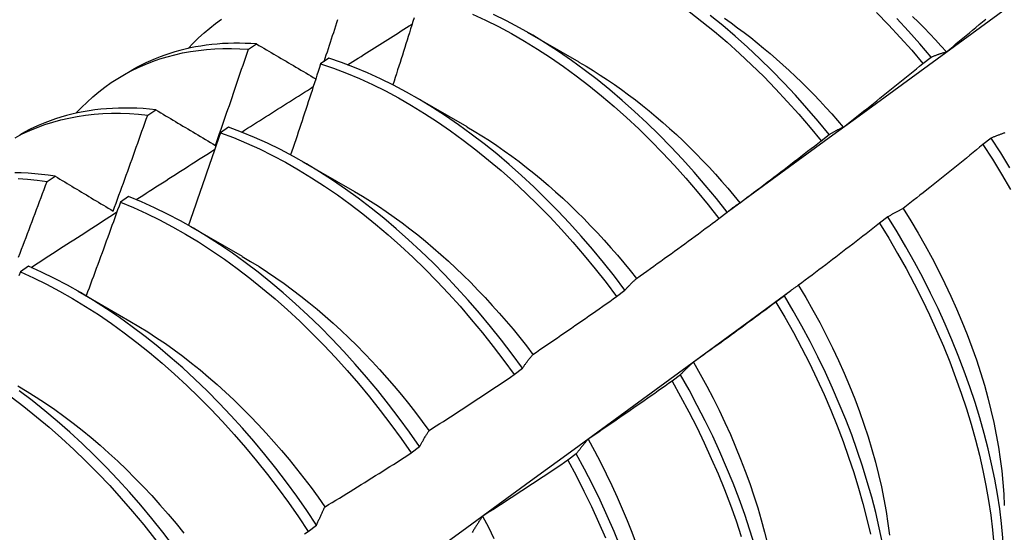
# Model space of a CAD drawing. Header units: inches. Extents: x 105.7 to 125.8, y 36.2 to 64.9.
# Tile 13 of 17: x 114.896 to 115.201, y 47.929 to 48.088. Entities that reach past the tile are written whole.
import ezdxf

# ---------------------------------------------------------------- set-up
doc = ezdxf.new("R2010")
doc.units = ezdxf.units.IN
doc.header["$MEASUREMENT"] = 0
doc.layers.add('Visible Edges(ANSI)', color=7, linetype='Continuous', lineweight=25)

msp = doc.modelspace()

# ---------------------------------------------------------------- linework, layer by layer
at = {"layer": 'Visible Edges(ANSI)'}
for p, q in [((115.05316, 48.08416), (115.06917, 48.07494)), ((114.9667, 48.07885), (114.96923, 48.0805)), ((114.99161, 48.07605), (114.9891, 48.07433)), ((115.17582, 48.07447), (115.17837, 48.07641)), ((114.92778, 48.07075), (114.93059, 48.07237)), ((115.01836, 48.06407), (115.03437, 48.05485)), ((114.93547, 48.05841), (114.93799, 48.06007)), ((114.96056, 48.05469), (114.95806, 48.05296)), ((115.14424, 48.05045), (115.14679, 48.0524)), ((115.19701, 48.05128), (115.19442, 48.04931)), ((114.98356, 48.04398), (114.99957, 48.03476)), ((114.90427, 48.03782), (114.90679, 48.03949)), ((114.92953, 48.0332), (114.92703, 48.03145)), ((115.11259, 48.02636), (115.11515, 48.02831)), ((115.16498, 48.02688), (115.16238, 48.0249)), ((114.94876, 48.02389), (114.96478, 48.01467)), ((114.89852, 48.01155), (114.89601, 48.0098)), ((114.91397, 48.0038), (114.92998, 47.99458)), ((115.08087, 48.0022), (115.08344, 48.00415)), ((115.1224, 47.9948), (115.13484, 48.004)), ((115.13286, 48.00242), (115.13026, 48.00045)), ((115.04908, 47.97797), (115.05165, 47.97993)), ((115.10065, 47.97793), (115.09805, 47.97595)), ((115.01721, 47.95367), (115.01979, 47.95564)), ((115.06836, 47.9534), (115.06574, 47.95141)), ((114.98526, 47.92933), (114.98785, 47.93129))]:
    msp.add_line(p, q, dxfattribs=at)
at = {"layer": 'Visible Edges(ANSI)', "flags": 128}
for points in [[(115.11558, 48.02868), (115.12368, 48.0346), (115.13177, 48.04051), (115.13986, 48.04641), (115.14794, 48.05232), (115.15603, 48.05821), (115.1641, 48.06411), (115.17218, 48.07), (115.18025, 48.07588), (115.18832, 48.08176), (115.19639, 48.08764), (115.20445, 48.09351)], [(115.10337, 48.09054), (115.10731, 48.08749), (115.11122, 48.08431), (115.1151, 48.081), (115.11893, 48.07757), (115.12272, 48.07401), (115.12646, 48.07035), (115.13014, 48.06657), (115.13376, 48.06269), (115.13732, 48.0587), (115.14081, 48.05462), (115.14424, 48.05045)], [(114.94803, 48.0791), (114.94962, 48.08078), (114.95127, 48.08239), (114.95296, 48.08393), (114.9547, 48.0854), (114.95649, 48.0868), (114.95832, 48.08813)], [(114.99017, 48.07506), (114.9905, 48.07606), (114.99083, 48.07707), (114.99117, 48.07807), (114.9915, 48.07907), (114.99182, 48.08007), (114.99215, 48.08108), (114.99248, 48.08208), (114.99281, 48.08308), (114.99314, 48.08409), (114.99346, 48.08509), (114.99379, 48.08609), (114.99412, 48.0871), (114.99444, 48.0881)], [(115.01804, 48.0886), (115.01768, 48.08745), (115.01732, 48.08629), (115.01696, 48.08513), (115.0166, 48.08398), (115.01624, 48.08282), (115.01588, 48.08166), (115.01552, 48.08051), (115.01516, 48.07935), (115.0148, 48.0782), (115.01443, 48.07704), (115.01407, 48.07588), (115.0137, 48.07473), (115.01334, 48.07357), (115.01297, 48.07242), (115.01261, 48.07126), (115.01224, 48.0701), (115.01187, 48.06895), (115.0115, 48.06779)], [(115.03616, 48.08975), (115.0402, 48.08789), (115.04424, 48.08588), (115.04828, 48.0837), (115.05232, 48.08138), (115.05635, 48.07891), (115.06036, 48.07629), (115.06436, 48.07352), (115.06833, 48.07062), (115.07228, 48.06758), (115.07619, 48.06441), (115.08007, 48.06111), (115.08391, 48.05768), (115.0877, 48.05414), (115.09144, 48.05048), (115.09512, 48.04671), (115.09875, 48.04283), (115.10231, 48.03885), (115.10581, 48.03478), (115.10924, 48.03061), (115.11259, 48.02636)], [(115.11515, 48.02831), (115.11179, 48.03255), (115.10836, 48.03671), (115.10486, 48.04078), (115.10129, 48.04475), (115.09766, 48.04862), (115.09397, 48.05238), (115.09022, 48.05603), (115.08643, 48.05957), (115.08259, 48.06299), (115.07871, 48.06628), (115.07479, 48.06944), (115.07084, 48.07247), (115.06687, 48.07536), (115.06287, 48.07812), (115.05885, 48.08072), (115.05483, 48.08319), (115.05079, 48.0855), (115.04675, 48.08766), (115.04271, 48.08966)], [(115.14679, 48.0524), (115.14336, 48.05656), (115.13987, 48.06063), (115.1363, 48.06461), (115.13267, 48.06848), (115.12899, 48.07225), (115.12524, 48.07591), (115.12145, 48.07946), (115.11762, 48.08288), (115.11374, 48.08618), (115.10982, 48.08935)], [(115.11428, 48.08846), (115.11633, 48.08702), (115.11837, 48.08553), (115.1204, 48.08401), (115.12242, 48.08245), (115.12444, 48.08085), (115.12644, 48.07921), (115.12843, 48.07753), (115.13041, 48.07582), (115.13238, 48.07406), (115.13433, 48.07228), (115.13627, 48.07045), (115.13819, 48.0686), (115.1401, 48.06671), (115.14199, 48.06478), (115.14386, 48.06283), (115.14571, 48.06084), (115.14754, 48.05883), (115.14935, 48.05678), (115.15114, 48.0547)], [(115.16147, 48.09022), (115.16515, 48.08643), (115.16877, 48.08254), (115.17233, 48.07855), (115.17582, 48.07447)], [(115.17837, 48.07641), (115.17487, 48.08048), (115.17131, 48.08447), (115.16769, 48.08835)], [(115.17262, 48.08902), (115.17441, 48.08726), (115.17617, 48.08547), (115.17793, 48.08365), (115.17967, 48.0818), (115.18139, 48.07992), (115.18309, 48.07802)], [(115.18311, 48.07807), (115.18413, 48.0789), (115.18515, 48.07974), (115.18616, 48.08058), (115.18718, 48.08142), (115.18819, 48.08226), (115.18921, 48.0831), (115.19022, 48.08395), (115.19123, 48.08479), (115.19225, 48.08563), (115.19326, 48.08648), (115.19427, 48.08732), (115.19528, 48.08817)], [(114.99745, 48.07401), (114.99828, 48.07454), (114.99911, 48.07506), (114.99995, 48.07559), (115.00078, 48.07611), (115.00161, 48.07664), (115.00244, 48.07717), (115.00327, 48.07769), (115.00411, 48.07822), (115.00494, 48.07874), (115.00577, 48.07927), (115.0066, 48.07979), (115.00744, 48.08032), (115.00827, 48.08084), (115.0091, 48.08137), (115.00993, 48.08189), (115.01077, 48.08242), (115.0116, 48.08294), (115.01243, 48.08347), (115.01326, 48.08399), (115.0141, 48.08452), (115.01493, 48.08504), (115.01576, 48.08557), (115.01659, 48.08609), (115.01743, 48.08662)], [(114.91323, 48.05901), (114.91492, 48.06078), (114.91667, 48.06248), (114.91846, 48.0641), (114.92032, 48.06565), (114.92222, 48.06711), (114.92418, 48.06849), (114.92618, 48.06979), (114.92824, 48.07101), (114.93034, 48.07214), (114.93249, 48.07319), (114.93468, 48.07416), (114.93692, 48.07504), (114.9392, 48.07583), (114.94152, 48.07654), (114.94388, 48.07716), (114.94628, 48.0777), (114.94872, 48.07815), (114.95119, 48.07851), (114.9537, 48.07879), (114.95624, 48.07898), (114.95881, 48.07908), (114.96142, 48.07909), (114.96405, 48.07902), (114.9667, 48.07885)], [(114.96923, 48.0805), (114.96744, 48.08061), (114.96567, 48.08068), (114.96391, 48.08072), (114.96216, 48.08071), (114.96043, 48.08066), (114.95871, 48.08058), (114.957, 48.08046), (114.95531, 48.08029), (114.95363, 48.08009), (114.95197, 48.07985), (114.95033, 48.07956), (114.9487, 48.07924), (114.94709, 48.07888), (114.94549, 48.07848), (114.94392, 48.07804), (114.94236, 48.07757), (114.94082, 48.07705), (114.9393, 48.0765), (114.9378, 48.0759), (114.93631, 48.07527), (114.93485, 48.0746), (114.93341, 48.0739), (114.93199, 48.07315), (114.93059, 48.07237)], [(114.95648, 48.04905), (114.95692, 48.05029), (114.95735, 48.05153), (114.95779, 48.05277), (114.95822, 48.05402), (114.95865, 48.05526), (114.95908, 48.0565), (114.95951, 48.05774), (114.95994, 48.05898), (114.96037, 48.06022), (114.9608, 48.06146), (114.96123, 48.0627), (114.96165, 48.06394), (114.96208, 48.06519), (114.9625, 48.06643), (114.96293, 48.06767), (114.96335, 48.06891), (114.96377, 48.07015), (114.96419, 48.0714), (114.96461, 48.07264), (114.96503, 48.07388), (114.96545, 48.07512), (114.96587, 48.07637), (114.96629, 48.07761), (114.9667, 48.07885)], [(114.96923, 48.0805), (114.96998, 48.08005), (114.97074, 48.0796), (114.9715, 48.07916), (114.97226, 48.07871), (114.97302, 48.07826), (114.97378, 48.07781), (114.97454, 48.07736), (114.9753, 48.07691), (114.97607, 48.07646), (114.97683, 48.07601), (114.97759, 48.07556), (114.97836, 48.07511), (114.97912, 48.07466), (114.97989, 48.07421), (114.98066, 48.07376), (114.98143, 48.0733), (114.98219, 48.07285), (114.98296, 48.0724), (114.98373, 48.07194), (114.9845, 48.07149), (114.98528, 48.07104), (114.98605, 48.07058), (114.98682, 48.07013), (114.9876, 48.06967)], [(115.08344, 48.00415), (115.08015, 48.00847), (115.07679, 48.01271), (115.07336, 48.01687), (115.06985, 48.02093), (115.06628, 48.02489), (115.06264, 48.02876), (115.05895, 48.03251), (115.0552, 48.03616), (115.0514, 48.03969), (115.04756, 48.04309), (115.04368, 48.04638), (115.03976, 48.04953), (115.03581, 48.05255), (115.03183, 48.05544), (115.02783, 48.05818), (115.02382, 48.06078), (115.01979, 48.06324), (115.01575, 48.06554), (115.01171, 48.06769), (115.00767, 48.06968), (115.00363, 48.07152), (114.99961, 48.07319), (114.9956, 48.0747), (114.99161, 48.07605)], [(115.17837, 48.07641), (115.17856, 48.07649), (115.17875, 48.07657), (115.17894, 48.07665), (115.17914, 48.07673), (115.17933, 48.0768), (115.17952, 48.07688), (115.17972, 48.07695), (115.17991, 48.07703), (115.18011, 48.0771), (115.1803, 48.07717), (115.1805, 48.07724), (115.1807, 48.07731), (115.1809, 48.07738), (115.18109, 48.07745), (115.18129, 48.07752), (115.18149, 48.07758), (115.18169, 48.07765), (115.18189, 48.07771), (115.1821, 48.07777), (115.1823, 48.07783), (115.1825, 48.07789), (115.1827, 48.07795), (115.18291, 48.07801), (115.18311, 48.07807)], [(114.9891, 48.07433), (114.98872, 48.07315), (114.98834, 48.07197), (114.98796, 48.07079), (114.98758, 48.06962), (114.98719, 48.06844), (114.98681, 48.06726), (114.98643, 48.06608), (114.98604, 48.06491), (114.98566, 48.06373), (114.98527, 48.06255), (114.98488, 48.06137), (114.9845, 48.0602), (114.98411, 48.05902), (114.98372, 48.05784), (114.98333, 48.05667), (114.98294, 48.05549), (114.98255, 48.05431), (114.98216, 48.05314), (114.98177, 48.05196), (114.98137, 48.05078), (114.98098, 48.04961), (114.98059, 48.04843), (114.98019, 48.04726), (114.9798, 48.04608)], [(114.9891, 48.07433), (114.99309, 48.07297), (114.9971, 48.07145), (115.00113, 48.06976), (115.00516, 48.06791), (115.0092, 48.06591), (115.01324, 48.06375), (115.01728, 48.06143), (115.02131, 48.05897), (115.02533, 48.05636), (115.02933, 48.0536), (115.0333, 48.05071), (115.03725, 48.04767), (115.04116, 48.04451), (115.04504, 48.04122), (115.04888, 48.0378), (115.05267, 48.03426), (115.05642, 48.03061), (115.06011, 48.02684), (115.06374, 48.02297), (115.06731, 48.019), (115.07081, 48.01493), (115.07424, 48.01077), (115.07759, 48.00652), (115.08087, 48.0022)], [(115.06917, 48.07488), (115.07138, 48.07358), (115.07358, 48.07223), (115.07578, 48.07083), (115.07798, 48.06939), (115.08017, 48.06789), (115.08235, 48.06635), (115.08452, 48.06476), (115.08668, 48.06312), (115.08883, 48.06144), (115.09097, 48.05971), (115.0931, 48.05794), (115.09521, 48.05613), (115.0973, 48.05427), (115.09938, 48.05237), (115.10145, 48.05042), (115.10349, 48.04844), (115.10552, 48.04642), (115.10752, 48.04436), (115.10951, 48.04226), (115.11147, 48.04013), (115.11341, 48.03796), (115.11533, 48.03576), (115.11722, 48.03353), (115.11909, 48.03126)], [(115.15115, 48.05471), (115.15218, 48.05552), (115.15322, 48.05634), (115.15425, 48.05715), (115.15529, 48.05797), (115.15632, 48.05878), (115.15735, 48.0596), (115.15838, 48.06042), (115.15942, 48.06124), (115.16045, 48.06206), (115.16148, 48.06288), (115.16251, 48.0637), (115.16353, 48.06452), (115.16456, 48.06535), (115.16559, 48.06617), (115.16661, 48.067), (115.16764, 48.06782), (115.16867, 48.06865), (115.16969, 48.06948), (115.17071, 48.07031), (115.17174, 48.07114), (115.17276, 48.07197), (115.17378, 48.0728), (115.1748, 48.07364), (115.17582, 48.07447)], [(114.96462, 48.05316), (114.96554, 48.05375), (114.96647, 48.05434), (114.96739, 48.05493), (114.96832, 48.05552), (114.96924, 48.05611), (114.97017, 48.0567), (114.97109, 48.05729), (114.97202, 48.05787), (114.97294, 48.05846), (114.97387, 48.05905), (114.97479, 48.05964), (114.97572, 48.06023), (114.97664, 48.06082), (114.97757, 48.0614), (114.97849, 48.06199), (114.97942, 48.06258), (114.98034, 48.06317), (114.98127, 48.06376), (114.9822, 48.06434), (114.98312, 48.06493), (114.98405, 48.06552), (114.98497, 48.06611), (114.9859, 48.06669), (114.98682, 48.06728)], [(114.93799, 48.06007), (114.93603, 48.06027), (114.93409, 48.06043), (114.93216, 48.06054), (114.93025, 48.06061), (114.92835, 48.06063), (114.92646, 48.0606), (114.92459, 48.06053), (114.92274, 48.06041), (114.92091, 48.06024), (114.91909, 48.06003), (114.91729, 48.05977), (114.91551, 48.05947), (114.91375, 48.05912), (114.912, 48.05872), (114.91028, 48.05828), (114.90858, 48.0578), (114.9069, 48.05726), (114.90525, 48.05669), (114.90361, 48.05606), (114.902, 48.05539), (114.90041, 48.05468), (114.89885, 48.05392), (114.89731, 48.05312), (114.89579, 48.05228)], [(114.93799, 48.06007), (114.93875, 48.05962), (114.93951, 48.05916), (114.94027, 48.05871), (114.94104, 48.05825), (114.9418, 48.05779), (114.94257, 48.05734), (114.94333, 48.05688), (114.9441, 48.05642), (114.94487, 48.05596), (114.94564, 48.05551), (114.94641, 48.05505), (114.94718, 48.05459), (114.94795, 48.05413), (114.94872, 48.05367), (114.94949, 48.05321), (114.95027, 48.05275), (114.95104, 48.05229), (114.95182, 48.05183), (114.95259, 48.05137), (114.95337, 48.0509), (114.95415, 48.05044), (114.95493, 48.04998), (114.9557, 48.04952), (114.95648, 48.04905)], [(114.89436, 48.05143), (114.8966, 48.05258), (114.8989, 48.05364), (114.90124, 48.05461), (114.90363, 48.05548), (114.90606, 48.05626), (114.90855, 48.05694), (114.91107, 48.05752), (114.91364, 48.05801), (114.91624, 48.0584), (114.91889, 48.0587), (114.92157, 48.05889), (114.92429, 48.05899), (114.92704, 48.05899), (114.92982, 48.0589), (114.93263, 48.0587), (114.93547, 48.05841)], [(114.92475, 48.02869), (114.92521, 48.02992), (114.92567, 48.03116), (114.92612, 48.0324), (114.92657, 48.03364), (114.92703, 48.03487), (114.92748, 48.03611), (114.92793, 48.03735), (114.92838, 48.03859), (114.92883, 48.03982), (114.92928, 48.04106), (114.92972, 48.0423), (114.93017, 48.04354), (114.93062, 48.04478), (114.93106, 48.04602), (114.9315, 48.04726), (114.93195, 48.04849), (114.93239, 48.04973), (114.93283, 48.05097), (114.93327, 48.05221), (114.93371, 48.05345), (114.93415, 48.05469), (114.93459, 48.05593), (114.93503, 48.05717), (114.93547, 48.05841)], [(115.05165, 47.97993), (115.04844, 47.98432), (115.04516, 47.98864), (115.04179, 47.99287), (115.03835, 47.99702), (115.03484, 48.00107), (115.03126, 48.00503), (115.02762, 48.00889), (115.02393, 48.01264), (115.02018, 48.01628), (115.01638, 48.0198), (115.01253, 48.0232), (115.00865, 48.02648), (115.00473, 48.02962), (115.00078, 48.03264), (114.9968, 48.03551), (114.9928, 48.03825), (114.98878, 48.04084), (114.98475, 48.04329), (114.98071, 48.04558), (114.97667, 48.04772), (114.97263, 48.0497), (114.96859, 48.05153), (114.96457, 48.05319), (114.96056, 48.05469)], [(115.03438, 48.05481), (115.03672, 48.05344), (115.03906, 48.05201), (115.0414, 48.05052), (115.04372, 48.04897), (115.04604, 48.04737), (115.04835, 48.04571), (115.05065, 48.044), (115.05294, 48.04223), (115.05521, 48.04042), (115.05747, 48.03855), (115.05971, 48.03663), (115.06194, 48.03466), (115.06415, 48.03264), (115.06635, 48.03058), (115.06852, 48.02848), (115.07067, 48.02633), (115.0728, 48.02414), (115.07491, 48.02191), (115.077, 48.01964), (115.07906, 48.01733), (115.08109, 48.01499), (115.0831, 48.01261), (115.08508, 48.0102), (115.08703, 48.00776)], [(115.14679, 48.0524), (115.14697, 48.0525), (115.14714, 48.05261), (115.14732, 48.05272), (115.14749, 48.05282), (115.14767, 48.05293), (115.14785, 48.05303), (115.14803, 48.05314), (115.14821, 48.05324), (115.14839, 48.05334), (115.14857, 48.05344), (115.14875, 48.05353), (115.14893, 48.05363), (115.14911, 48.05373), (115.14929, 48.05382), (115.14948, 48.05392), (115.14966, 48.05401), (115.14984, 48.0541), (115.15003, 48.05419), (115.15021, 48.05428), (115.1504, 48.05437), (115.15058, 48.05446), (115.15077, 48.05454), (115.15096, 48.05463), (115.15115, 48.05471)], [(114.95806, 48.05296), (114.95765, 48.05177), (114.95724, 48.05057), (114.95683, 48.04937), (114.95642, 48.04818), (114.95601, 48.04698), (114.9556, 48.04578), (114.95519, 48.04459), (114.95478, 48.04339), (114.95437, 48.0422), (114.95395, 48.041), (114.95354, 48.0398), (114.95312, 48.03861), (114.95271, 48.03741), (114.95229, 48.03622), (114.95188, 48.03502), (114.95146, 48.03383), (114.95104, 48.03263), (114.95062, 48.03144), (114.9502, 48.03024), (114.94978, 48.02905), (114.94936, 48.02785), (114.94894, 48.02666), (114.94852, 48.02546), (114.94809, 48.02427)], [(114.95806, 48.05296), (114.96207, 48.05145), (114.96609, 48.04977), (114.97012, 48.04794), (114.97416, 48.04594), (114.97821, 48.04379), (114.98224, 48.04148), (114.98627, 48.03903), (114.99029, 48.03642), (114.99429, 48.03368), (114.99827, 48.03079), (115.00222, 48.02777), (115.00613, 48.02461), (115.01002, 48.02132), (115.01386, 48.01791), (115.01765, 48.01438), (115.0214, 48.01074), (115.02509, 48.00698), (115.02873, 48.00311), (115.0323, 47.99915), (115.0358, 47.99508), (115.03924, 47.99093), (115.0426, 47.98669), (115.04588, 47.98236), (115.04908, 47.97797)], [(115.20126, 48.05296), (115.20104, 48.05288), (115.20083, 48.05281), (115.20061, 48.05273), (115.20039, 48.05265), (115.20017, 48.05257), (115.19996, 48.0525), (115.19974, 48.05242), (115.19953, 48.05233), (115.19932, 48.05225), (115.1991, 48.05217), (115.19889, 48.05208), (115.19868, 48.052), (115.19847, 48.05191), (115.19826, 48.05183), (115.19805, 48.05174), (115.19784, 48.05165), (115.19763, 48.05156), (115.19742, 48.05147), (115.19721, 48.05137), (115.19701, 48.05128)], [(115.20279, 48.04205), (115.19995, 48.04669), (115.19701, 48.05128)], [(114.93191, 48.03222), (114.93292, 48.03288), (114.93394, 48.03353), (114.93496, 48.03418), (114.93598, 48.03484), (114.93699, 48.03549), (114.93801, 48.03614), (114.93903, 48.0368), (114.94004, 48.03745), (114.94106, 48.0381), (114.94208, 48.03875), (114.9431, 48.0394), (114.94411, 48.04006), (114.94513, 48.04071), (114.94615, 48.04136), (114.94717, 48.04201), (114.94818, 48.04266), (114.9492, 48.04331), (114.95022, 48.04396), (114.95124, 48.04462), (114.95225, 48.04527), (114.95327, 48.04592), (114.95429, 48.04657), (114.95531, 48.04722), (114.95633, 48.04787)], [(115.11913, 48.03128), (115.12018, 48.03207), (115.12123, 48.03286), (115.12229, 48.03365), (115.12334, 48.03444), (115.12439, 48.03523), (115.12544, 48.03602), (115.12649, 48.03682), (115.12754, 48.03761), (115.12859, 48.03841), (115.12964, 48.0392), (115.13069, 48.04), (115.13173, 48.0408), (115.13278, 48.0416), (115.13382, 48.0424), (115.13487, 48.0432), (115.13591, 48.044), (115.13695, 48.0448), (115.138, 48.04561), (115.13904, 48.04641), (115.14008, 48.04722), (115.14112, 48.04803), (115.14216, 48.04883), (115.1432, 48.04964), (115.14424, 48.05045)], [(115.19442, 48.04931), (115.1934, 48.04847), (115.19238, 48.04764), (115.19136, 48.0468), (115.19034, 48.04597), (115.18931, 48.04513), (115.18829, 48.0443), (115.18726, 48.04347), (115.18624, 48.04264), (115.18521, 48.04181), (115.18418, 48.04098), (115.18316, 48.04015), (115.18213, 48.03933), (115.1811, 48.0385), (115.18007, 48.03768), (115.17904, 48.03685), (115.17801, 48.03603), (115.17698, 48.03521), (115.17594, 48.03438), (115.17491, 48.03356), (115.17388, 48.03275), (115.17284, 48.03193), (115.17181, 48.03111), (115.17077, 48.03029), (115.16973, 48.02948)], [(115.19442, 48.04931), (115.19735, 48.04472), (115.20019, 48.04007), (115.20292, 48.03538)], [(114.90679, 48.03949), (114.90466, 48.0398), (114.90255, 48.04005), (114.90045, 48.04025), (114.89837, 48.0404), (114.8963, 48.04049), (114.89425, 48.04053)], [(114.8953, 48.03879), (114.89826, 48.03857), (114.90125, 48.03825), (114.90427, 48.03782)], [(114.90679, 48.03949), (114.90753, 48.03904), (114.90827, 48.0386), (114.90901, 48.03815), (114.90975, 48.03771), (114.91049, 48.03726), (114.91124, 48.03681), (114.91198, 48.03636), (114.91273, 48.03592), (114.91347, 48.03547), (114.91422, 48.03502), (114.91496, 48.03457), (114.91571, 48.03412), (114.91646, 48.03367), (114.91721, 48.03322), (114.91796, 48.03277), (114.91871, 48.03231), (114.91947, 48.03186), (114.92022, 48.03141), (114.92097, 48.03096), (114.92173, 48.0305), (114.92248, 48.03005), (114.92324, 48.0296), (114.924, 48.02914), (114.92475, 48.02869)], [(114.89543, 48.01435), (114.89591, 48.01559), (114.89638, 48.01682), (114.89685, 48.01806), (114.89732, 48.01929), (114.89779, 48.02052), (114.89826, 48.02176), (114.89872, 48.02299), (114.89919, 48.02423), (114.89966, 48.02546), (114.90012, 48.0267), (114.90059, 48.02793), (114.90105, 48.02917), (114.90151, 48.0304), (114.90197, 48.03164), (114.90244, 48.03287), (114.9029, 48.03411), (114.90335, 48.03535), (114.90381, 48.03658), (114.90427, 48.03782)], [(115.01979, 47.95564), (115.01666, 47.9601), (115.01345, 47.96449), (115.01016, 47.9688), (115.00679, 47.97303), (115.00335, 47.97717), (114.99983, 47.98122), (114.99625, 47.98517), (114.99261, 47.98903), (114.98891, 47.99277), (114.98515, 47.9964), (114.98135, 47.99991), (114.97751, 48.00331), (114.97362, 48.00658), (114.9697, 48.00972), (114.96574, 48.01272), (114.96176, 48.01559), (114.95776, 48.01832), (114.95374, 48.0209), (114.94971, 48.02334), (114.94567, 48.02562), (114.94163, 48.02775), (114.93759, 48.02973), (114.93356, 48.03154), (114.92953, 48.0332)], [(114.99957, 48.03475), (115.00205, 48.03328), (115.00452, 48.03175), (115.00699, 48.03016), (115.00945, 48.0285), (115.0119, 48.02678), (115.01434, 48.025), (115.01677, 48.02317), (115.01919, 48.02127), (115.02159, 48.01932), (115.02397, 48.01731), (115.02634, 48.01525), (115.02869, 48.01314), (115.03102, 48.01098), (115.03333, 48.00876), (115.03561, 48.0065), (115.03787, 48.0042), (115.04011, 48.00185), (115.04231, 47.99945), (115.04449, 47.99701), (115.04664, 47.99453), (115.04876, 47.99202), (115.05084, 47.98946), (115.05289, 47.98687), (115.05491, 47.98424)], [(114.92703, 48.03145), (114.92659, 48.03024), (114.92616, 48.02903), (114.92572, 48.02782), (114.92529, 48.0266), (114.92485, 48.02539), (114.92441, 48.02418), (114.92397, 48.02297), (114.92353, 48.02176), (114.92309, 48.02054), (114.92265, 48.01933), (114.92221, 48.01812), (114.92177, 48.01691), (114.92133, 48.0157), (114.92088, 48.01449), (114.92044, 48.01328), (114.91999, 48.01207), (114.91955, 48.01086), (114.9191, 48.00965), (114.91865, 48.00844), (114.9182, 48.00723), (114.91776, 48.00602), (114.91731, 48.00481), (114.91686, 48.0036), (114.9164, 48.00239)], [(114.92703, 48.03145), (114.93105, 48.02979), (114.93509, 48.02796), (114.93913, 48.02597), (114.94317, 48.02383), (114.94721, 48.02153), (114.95124, 48.01909), (114.95525, 48.01649), (114.95925, 48.01375), (114.96323, 48.01087), (114.96718, 48.00786), (114.9711, 48.00471), (114.97499, 48.00143), (114.97883, 47.99803), (114.98263, 47.9945), (114.98638, 47.99086), (114.99008, 47.98711), (114.99371, 47.98325), (114.99729, 47.97929), (115.0008, 47.97524), (115.00424, 47.97109), (115.0076, 47.96685), (115.01089, 47.96253), (115.01409, 47.95814), (115.01721, 47.95367)], [(115.11515, 48.02831), (115.11531, 48.02845), (115.11547, 48.02858), (115.11563, 48.02872), (115.11579, 48.02885), (115.11595, 48.02898), (115.11611, 48.02911), (115.11628, 48.02924), (115.11644, 48.02937), (115.1166, 48.0295), (115.11677, 48.02963), (115.11693, 48.02975), (115.1171, 48.02988), (115.11726, 48.03), (115.11743, 48.03012), (115.1176, 48.03024), (115.11777, 48.03036), (115.11793, 48.03048), (115.1181, 48.0306), (115.11827, 48.03072), (115.11844, 48.03083), (115.11861, 48.03095), (115.11878, 48.03106), (115.11895, 48.03117), (115.11913, 48.03128)], [(115.16973, 48.02948), (115.16953, 48.02938), (115.16932, 48.02928), (115.16912, 48.02918), (115.16891, 48.02909), (115.16871, 48.02898), (115.16851, 48.02888), (115.16831, 48.02878), (115.16811, 48.02868), (115.16791, 48.02857), (115.16771, 48.02846), (115.16751, 48.02836), (115.16731, 48.02825), (115.16711, 48.02814), (115.16691, 48.02803), (115.16672, 48.02792), (115.16652, 48.02781), (115.16633, 48.0277), (115.16613, 48.02758), (115.16594, 48.02747), (115.16574, 48.02735), (115.16555, 48.02723), (115.16536, 48.02711), (115.16517, 48.027), (115.16498, 48.02688)], [(115.16969, 48.02947), (115.17205, 48.02568), (115.17432, 48.02185), (115.17652, 48.01799), (115.17864, 48.01411), (115.18067, 48.0102), (115.18262, 48.00627), (115.18448, 48.00232), (115.18626, 47.99837), (115.18793, 47.99441), (115.18952, 47.99045), (115.19101, 47.98649), (115.19239, 47.98254), (115.19368, 47.97861), (115.19486, 47.97469), (115.19594, 47.97079), (115.19692, 47.96692), (115.1978, 47.96308), (115.19857, 47.95927), (115.19924, 47.9555), (115.1998, 47.95178), (115.20026, 47.9481), (115.20062, 47.94447), (115.20087, 47.94089), (115.20102, 47.93738)], [(114.89931, 48.0112), (114.90042, 48.01192), (114.90153, 48.01263), (114.90263, 48.01335), (114.90374, 48.01407), (114.90485, 48.01479), (114.90596, 48.0155), (114.90707, 48.01622), (114.90818, 48.01694), (114.90929, 48.01765), (114.9104, 48.01837), (114.91151, 48.01909), (114.91262, 48.0198), (114.91373, 48.02052), (114.91484, 48.02124), (114.91595, 48.02195), (114.91706, 48.02267), (114.91817, 48.02338), (114.91928, 48.0241), (114.92039, 48.02481), (114.9215, 48.02553), (114.92261, 48.02624), (114.92372, 48.02696), (114.92483, 48.02767), (114.92594, 48.02839)], [(115.08705, 48.00779), (115.08812, 48.00856), (115.08919, 48.00932), (115.09026, 48.01008), (115.09133, 48.01085), (115.0924, 48.01162), (115.09347, 48.01238), (115.09454, 48.01315), (115.09561, 48.01392), (115.09667, 48.01469), (115.09774, 48.01546), (115.0988, 48.01623), (115.09987, 48.01701), (115.10093, 48.01778), (115.102, 48.01856), (115.10306, 48.01933), (115.10412, 48.02011), (115.10518, 48.02089), (115.10624, 48.02167), (115.1073, 48.02245), (115.10836, 48.02323), (115.10942, 48.02401), (115.11047, 48.02479), (115.11153, 48.02558), (115.11259, 48.02636)], [(115.20106, 47.91867), (115.20091, 47.92298), (115.20061, 47.92737), (115.20018, 47.93183), (115.19962, 47.93635), (115.19892, 47.94094), (115.19809, 47.94557), (115.19713, 47.95026), (115.19604, 47.95499), (115.19481, 47.95975), (115.19346, 47.96455), (115.19198, 47.96936), (115.19037, 47.9742), (115.18864, 47.97905), (115.18679, 47.9839), (115.18481, 47.98876), (115.18272, 47.99361), (115.18051, 47.99845), (115.17819, 48.00326), (115.17576, 48.00806), (115.17322, 48.01282), (115.17057, 48.01755), (115.16782, 48.02224), (115.16498, 48.02688)], [(115.16238, 48.0249), (115.16134, 48.02409), (115.1603, 48.02328), (115.15926, 48.02247), (115.15822, 48.02166), (115.15718, 48.02085), (115.15614, 48.02004), (115.15509, 48.01924), (115.15405, 48.01843), (115.153, 48.01763), (115.15196, 48.01682), (115.15091, 48.01602), (115.14986, 48.01522), (115.14882, 48.01442), (115.14777, 48.01362), (115.14672, 48.01282), (115.14567, 48.01202), (115.14462, 48.01122), (115.14357, 48.01043), (115.14252, 48.00963), (115.14146, 48.00884), (115.14041, 48.00805), (115.13936, 48.00725), (115.1383, 48.00646), (115.13725, 48.00567)], [(115.16238, 48.0249), (115.16522, 48.02026), (115.16796, 48.01557), (115.1706, 48.01084), (115.17314, 48.00607), (115.17556, 48.00128), (115.17787, 47.99646), (115.18007, 47.99162), (115.18216, 47.98677), (115.18412, 47.98191), (115.18597, 47.97706), (115.18769, 47.97221), (115.18928, 47.96737), (115.19076, 47.96256), (115.1921, 47.95776), (115.19331, 47.953), (115.1944, 47.94828), (115.19535, 47.9436), (115.19617, 47.93896), (115.19686, 47.93438), (115.19741, 47.92986), (115.19783, 47.92541)], [(114.96477, 48.01462), (114.96738, 48.01307), (114.96999, 48.01145), (114.9726, 48.00976), (114.9752, 48.00801), (114.97778, 48.00618), (114.98035, 48.00429), (114.98291, 48.00234), (114.98546, 48.00033), (114.98799, 47.99825), (114.99049, 47.99611), (114.99298, 47.99391), (114.99544, 47.99165), (114.99788, 47.98934), (115.0003, 47.98697), (115.00269, 47.98455), (115.00504, 47.98208), (115.00737, 47.97955), (115.00966, 47.97698), (115.01192, 47.97435), (115.01415, 47.97169), (115.01634, 47.96898), (115.01849, 47.96623), (115.0206, 47.96344), (115.02268, 47.96062)], [(114.98785, 47.93129), (114.98481, 47.93582), (114.98168, 47.94027), (114.97846, 47.94465), (114.97516, 47.94896), (114.97179, 47.95319), (114.96834, 47.95732), (114.96482, 47.96137), (114.96124, 47.96531), (114.95759, 47.96916), (114.95389, 47.9729), (114.95013, 47.97652), (114.94633, 47.98003), (114.94248, 47.98342), (114.93859, 47.98668), (114.93466, 47.98981), (114.93071, 47.9928), (114.92673, 47.99566), (114.92272, 47.99838), (114.91871, 48.00096), (114.91467, 48.00339), (114.91063, 48.00566), (114.90659, 48.00778), (114.90255, 48.00975), (114.89852, 48.01155)], [(114.89601, 48.0098), (114.89555, 48.00858)], [(114.89601, 48.0098), (114.90005, 48.00798), (114.90409, 48.006), (114.90813, 48.00387), (114.91217, 48.00158), (114.9162, 47.99914), (114.92022, 47.99656), (114.92422, 47.99383), (114.9282, 47.99096), (114.93215, 47.98795), (114.93607, 47.98481), (114.93996, 47.98154), (114.94381, 47.97814), (114.94761, 47.97463), (114.95136, 47.97099), (114.95506, 47.96725), (114.9587, 47.9634), (114.96228, 47.95944), (114.96579, 47.95539), (114.96924, 47.95124), (114.97261, 47.94701), (114.9759, 47.9427), (114.97911, 47.93831), (114.98223, 47.93385), (114.98526, 47.92933)], [(115.08344, 48.00415), (115.08358, 48.00432), (115.08373, 48.00448), (115.08387, 48.00464), (115.08402, 48.0048), (115.08416, 48.00496), (115.08431, 48.00512), (115.08446, 48.00528), (115.08461, 48.00544), (115.08476, 48.00559), (115.08491, 48.00575), (115.08506, 48.0059), (115.08521, 48.00605), (115.08536, 48.0062), (115.08551, 48.00635), (115.08566, 48.0065), (115.08581, 48.00665), (115.08597, 48.0068), (115.08612, 48.00694), (115.08627, 48.00709), (115.08643, 48.00723), (115.08658, 48.00737), (115.08674, 48.00751), (115.08689, 48.00765), (115.08705, 48.00779)], [(115.13725, 48.00567), (115.13706, 48.00555), (115.13687, 48.00542), (115.13668, 48.0053), (115.13649, 48.00517), (115.1363, 48.00504), (115.13612, 48.00492), (115.13593, 48.00479), (115.13574, 48.00466), (115.13556, 48.00452), (115.13538, 48.00439), (115.13519, 48.00426), (115.13501, 48.00412), (115.13483, 48.00399), (115.13464, 48.00385), (115.13446, 48.00371), (115.13428, 48.00357), (115.1341, 48.00343), (115.13392, 48.00329), (115.13374, 48.00315), (115.13357, 48.00301), (115.13339, 48.00286), (115.13321, 48.00272), (115.13303, 48.00257), (115.13286, 48.00242)], [(115.13722, 48.00565), (115.1395, 48.00183), (115.1417, 47.99799), (115.14382, 47.99411), (115.14585, 47.99021), (115.1478, 47.9863), (115.14966, 47.98236), (115.15142, 47.97842), (115.15309, 47.97447), (115.15466, 47.97051), (115.15613, 47.96656), (115.15751, 47.96262), (115.1588, 47.95869), (115.15998, 47.95477), (115.16107, 47.95087), (115.16205, 47.947), (115.16294, 47.94316), (115.16372, 47.93935), (115.1644, 47.93558), (115.16498, 47.93186), (115.16546, 47.92818)], [(115.05491, 47.98424), (115.056, 47.98498), (115.05709, 47.98572), (115.05818, 47.98645), (115.05927, 47.98719), (115.06035, 47.98794), (115.06144, 47.98868), (115.06252, 47.98942), (115.06361, 47.99016), (115.06469, 47.99091), (115.06578, 47.99165), (115.06686, 47.9924), (115.06794, 47.99315), (115.06902, 47.9939), (115.0701, 47.99465), (115.07118, 47.9954), (115.07226, 47.99615), (115.07334, 47.9969), (115.07442, 47.99765), (115.07549, 47.99841), (115.07657, 47.99916), (115.07765, 47.99992), (115.07872, 48.00068), (115.0798, 48.00144), (115.08087, 48.0022)], [(115.16324, 47.92576), (115.16227, 47.93045), (115.16117, 47.93518), (115.15994, 47.93994), (115.15858, 47.94474), (115.15709, 47.94956), (115.15548, 47.9544), (115.15374, 47.95925), (115.15188, 47.9641), (115.14989, 47.96896), (115.14779, 47.97381), (115.14558, 47.97864), (115.14325, 47.98346), (115.14081, 47.98825), (115.13826, 47.99301), (115.13561, 47.99774), (115.13286, 48.00242)], [(115.13026, 48.00045), (115.1292, 47.99966), (115.12814, 47.99887), (115.12708, 47.99809), (115.12602, 47.9973), (115.12496, 47.99652), (115.1239, 47.99574), (115.12284, 47.99496), (115.12178, 47.99418), (115.12071, 47.9934), (115.11965, 47.99262), (115.11859, 47.99184), (115.11752, 47.99107), (115.11646, 47.99029), (115.11539, 47.98952), (115.11432, 47.98875), (115.11325, 47.98797), (115.11219, 47.9872), (115.11112, 47.98643), (115.11005, 47.98566), (115.10898, 47.98489), (115.1079, 47.98413), (115.10683, 47.98336), (115.10576, 47.9826), (115.10469, 47.98183)], [(115.13026, 48.00045), (115.13301, 47.99576), (115.13565, 47.99103), (115.13819, 47.98627), (115.14062, 47.98147), (115.14294, 47.97665), (115.14515, 47.97181), (115.14724, 47.96696), (115.14921, 47.96211), (115.15106, 47.95725), (115.15279, 47.95241), (115.1544, 47.94757), (115.15587, 47.94275), (115.15722, 47.93796), (115.15845, 47.93319), (115.15954, 47.92847)], [(114.88611, 47.82298), (114.89746, 47.83118), (114.9088, 47.83938), (114.92013, 47.84758), (114.93145, 47.85577), (114.94276, 47.86397), (114.95406, 47.87216), (114.96535, 47.88035), (114.97663, 47.88855), (114.9879, 47.89673), (114.99916, 47.90492), (115.01041, 47.91311), (115.02165, 47.92129), (115.03288, 47.92947), (115.0441, 47.93765), (115.05531, 47.94582), (115.06651, 47.95399), (115.07771, 47.96216), (115.08889, 47.97033), (115.10007, 47.97849), (115.11123, 47.98665), (115.12239, 47.9948)], [(114.92998, 47.99452), (114.93273, 47.9929), (114.93548, 47.9912), (114.93822, 47.98942), (114.94095, 47.98757), (114.94366, 47.98564), (114.94636, 47.98364), (114.94905, 47.98156), (114.95172, 47.97941), (114.95436, 47.9772), (114.95698, 47.97491), (114.95958, 47.97255), (114.96216, 47.97014), (114.9647, 47.96766), (114.96722, 47.96512), (114.96971, 47.96252), (114.97216, 47.95986), (114.97458, 47.95716), (114.97697, 47.9544), (114.97931, 47.9516), (114.98162, 47.94875), (114.98389, 47.94586), (114.98611, 47.94292), (114.98829, 47.93995), (114.99043, 47.93694)], [(115.05165, 47.97993), (115.05178, 47.98012), (115.05191, 47.98031), (115.05204, 47.9805), (115.05217, 47.98069), (115.05231, 47.98088), (115.05244, 47.98107), (115.05257, 47.98125), (115.05271, 47.98144), (115.05284, 47.98162), (115.05298, 47.9818), (115.05311, 47.98198), (115.05325, 47.98216), (115.05338, 47.98234), (115.05352, 47.98252), (115.05366, 47.9827), (115.05379, 47.98287), (115.05393, 47.98305), (115.05407, 47.98322), (115.05421, 47.9834), (115.05435, 47.98357), (115.05449, 47.98374), (115.05463, 47.98391), (115.05477, 47.98407), (115.05491, 47.98424)], [(115.10469, 47.98183), (115.10451, 47.98168), (115.10434, 47.98153), (115.10416, 47.98138), (115.10399, 47.98122), (115.10382, 47.98107), (115.10365, 47.98091), (115.10347, 47.98075), (115.1033, 47.9806), (115.10313, 47.98044), (115.10296, 47.98028), (115.1028, 47.98012), (115.10263, 47.97995), (115.10246, 47.97979), (115.10229, 47.97963), (115.10213, 47.97946), (115.10196, 47.9793), (115.10179, 47.97913), (115.10163, 47.97896), (115.10147, 47.97879), (115.1013, 47.97862), (115.10114, 47.97845), (115.10098, 47.97828), (115.10081, 47.9781), (115.10065, 47.97793)], [(115.10468, 47.98183), (115.10678, 47.97814), (115.10881, 47.97443), (115.11076, 47.97069), (115.11263, 47.96693), (115.11442, 47.96315), (115.11613, 47.95937), (115.11776, 47.95558), (115.1193, 47.95178), (115.12075, 47.94799), (115.12212, 47.9442), (115.1234, 47.94042), (115.12459, 47.93665), (115.12569, 47.9329), (115.1267, 47.92917), (115.12762, 47.92547)], [(115.02272, 47.96063), (115.02382, 47.96134), (115.02493, 47.96205), (115.02603, 47.96277), (115.02714, 47.96348), (115.02824, 47.9642), (115.02934, 47.96491), (115.03044, 47.96563), (115.03154, 47.96635), (115.03265, 47.96707), (115.03375, 47.96778), (115.03484, 47.96851), (115.03594, 47.96923), (115.03704, 47.96995), (115.03814, 47.97067), (115.03924, 47.9714), (115.04033, 47.97212), (115.04143, 47.97285), (115.04252, 47.97358), (115.04362, 47.97431), (115.04471, 47.97504), (115.0458, 47.97577), (115.0469, 47.9765), (115.04799, 47.97723), (115.04908, 47.97797)], [(115.12369, 47.92493), (115.1222, 47.92976), (115.12058, 47.93459), (115.11883, 47.93944), (115.11696, 47.9443), (115.11497, 47.94915), (115.11287, 47.954), (115.11065, 47.95884), (115.10831, 47.96365), (115.10587, 47.96844), (115.10331, 47.9732), (115.10065, 47.97793)], [(114.89518, 47.97447), (114.89807, 47.97277), (114.90095, 47.97097), (114.90382, 47.96909), (114.90667, 47.96712), (114.90952, 47.96507), (114.91235, 47.96293), (114.91516, 47.96072), (114.91795, 47.95843), (114.92072, 47.95607), (114.92346, 47.95363), (114.92618, 47.95112), (114.92887, 47.94855), (114.93153, 47.94591), (114.93415, 47.94321), (114.93674, 47.94044), (114.93929, 47.93762), (114.94181, 47.93475), (114.94428, 47.93182), (114.94671, 47.92884)], [(115.09805, 47.97595), (115.09697, 47.97519), (115.0959, 47.97443), (115.09482, 47.97367), (115.09374, 47.97291), (115.09266, 47.97215), (115.09158, 47.9714), (115.0905, 47.97064), (115.08942, 47.96989), (115.08834, 47.96913), (115.08726, 47.96838), (115.08618, 47.96763), (115.0851, 47.96688), (115.08401, 47.96613), (115.08293, 47.96538), (115.08184, 47.96464), (115.08076, 47.96389), (115.07967, 47.96315), (115.07858, 47.9624), (115.0775, 47.96166), (115.07641, 47.96092), (115.07532, 47.96017), (115.07423, 47.95944), (115.07314, 47.9587), (115.07205, 47.95796)], [(115.09805, 47.97595), (115.1007, 47.97122), (115.10324, 47.96646), (115.10568, 47.96166), (115.10801, 47.95685), (115.11022, 47.95201), (115.11232, 47.94716), (115.1143, 47.94231), (115.11616, 47.93745), (115.11789, 47.9326), (115.1195, 47.92776)], [(114.95583, 47.9069), (114.95287, 47.91147), (114.94983, 47.91599), (114.94669, 47.92044), (114.94347, 47.92482), (114.94017, 47.92912), (114.93679, 47.93334), (114.93333, 47.93747), (114.92981, 47.94151), (114.92622, 47.94546), (114.92257, 47.94929), (114.91887, 47.95302), (114.91511, 47.95664), (114.9113, 47.96014), (114.90745, 47.96352), (114.90356, 47.96677), (114.89963, 47.9699), (114.89567, 47.97289)], [(114.89316, 47.97104), (114.89712, 47.96804), (114.90104, 47.96491), (114.90493, 47.96165), (114.90878, 47.95826), (114.91258, 47.95475), (114.91634, 47.95112), (114.92004, 47.94738), (114.92369, 47.94354), (114.92727, 47.93959), (114.93079, 47.93554), (114.93424, 47.9314), (114.93761, 47.92718), (114.94091, 47.92287), (114.94412, 47.91848), (114.94725, 47.91403), (114.95029, 47.9095), (114.95324, 47.90492)], [(115.01979, 47.95564), (115.01991, 47.95586), (115.02002, 47.95608), (115.02014, 47.9563), (115.02026, 47.95652), (115.02038, 47.95673), (115.0205, 47.95695), (115.02061, 47.95716), (115.02073, 47.95737), (115.02085, 47.95759), (115.02098, 47.9578), (115.0211, 47.95801), (115.02122, 47.95822), (115.02134, 47.95842), (115.02146, 47.95863), (115.02159, 47.95884), (115.02171, 47.95904), (115.02183, 47.95924), (115.02196, 47.95944), (115.02208, 47.95965), (115.02221, 47.95984), (115.02234, 47.96004), (115.02246, 47.96024), (115.02259, 47.96044), (115.02272, 47.96063)], [(115.07205, 47.95796), (115.07189, 47.95778), (115.07173, 47.9576), (115.07157, 47.95742), (115.07141, 47.95724), (115.07125, 47.95706), (115.0711, 47.95687), (115.07094, 47.95669), (115.07078, 47.9565), (115.07063, 47.95632), (115.07047, 47.95613), (115.07032, 47.95594), (115.07016, 47.95575), (115.07001, 47.95556), (115.06986, 47.95537), (115.0697, 47.95518), (115.06955, 47.95498), (115.0694, 47.95479), (115.06925, 47.95459), (115.0691, 47.9544), (115.06895, 47.9542), (115.0688, 47.954), (115.06865, 47.9538), (115.06851, 47.9536), (115.06836, 47.9534)], [(115.072, 47.95795), (115.07395, 47.95439), (115.07582, 47.95081), (115.07763, 47.94721), (115.07936, 47.9436), (115.08102, 47.93998), (115.0826, 47.93635), (115.0841, 47.93271), (115.08553, 47.92908), (115.08687, 47.92546)], [(114.99045, 47.93697), (114.99157, 47.93765), (114.9927, 47.93834), (114.99382, 47.93903), (114.99494, 47.93971), (114.99606, 47.9404), (114.99718, 47.94109), (114.99829, 47.94178), (114.99941, 47.94247), (115.00053, 47.94317), (115.00165, 47.94386), (115.00276, 47.94455), (115.00388, 47.94525), (115.00499, 47.94595), (115.00611, 47.94664), (115.00722, 47.94734), (115.00833, 47.94804), (115.00944, 47.94874), (115.01056, 47.94944), (115.01167, 47.95015), (115.01278, 47.95085), (115.01389, 47.95155), (115.01499, 47.95226), (115.0161, 47.95297), (115.01721, 47.95367)], [(115.08205, 47.9245), (115.08005, 47.92935), (115.07794, 47.9342), (115.07571, 47.93903), (115.07337, 47.94385), (115.07092, 47.94864), (115.06836, 47.9534)], [(115.06574, 47.95141), (115.06465, 47.95068), (115.06356, 47.94994), (115.06246, 47.94921), (115.06137, 47.94848), (115.06027, 47.94775), (115.05918, 47.94702), (115.05808, 47.94629), (115.05698, 47.94556), (115.05588, 47.94483), (115.05478, 47.94411), (115.05368, 47.94338), (115.05258, 47.94266), (115.05148, 47.94194), (115.05038, 47.94122), (115.04928, 47.9405), (115.04818, 47.93978), (115.04707, 47.93906), (115.04597, 47.93834), (115.04486, 47.93762), (115.04376, 47.93691), (115.04265, 47.93619), (115.04155, 47.93548), (115.04044, 47.93477), (115.03933, 47.93406)], [(115.06574, 47.95141), (115.0683, 47.94665), (115.07074, 47.94186), (115.07307, 47.93704), (115.07529, 47.93221), (115.0774, 47.92736)], [(114.98785, 47.93129), (114.98795, 47.93154), (114.98806, 47.93179), (114.98816, 47.93204), (114.98826, 47.93228), (114.98837, 47.93253), (114.98848, 47.93277), (114.98858, 47.93302), (114.98869, 47.93326), (114.9888, 47.9335), (114.9889, 47.93374), (114.98901, 47.93398), (114.98912, 47.93421), (114.98923, 47.93445), (114.98934, 47.93468), (114.98945, 47.93492), (114.98956, 47.93515), (114.98967, 47.93538), (114.98978, 47.93561), (114.98989, 47.93584), (114.99, 47.93607), (114.99011, 47.9363), (114.99023, 47.93652), (114.99034, 47.93675), (114.99045, 47.93697)], [(115.03933, 47.93406), (115.03919, 47.93385), (115.03904, 47.93364), (115.03889, 47.93344), (115.03875, 47.93323), (115.03861, 47.93302), (115.03846, 47.93281), (115.03832, 47.93259), (115.03818, 47.93238), (115.03803, 47.93217), (115.03789, 47.93195), (115.03775, 47.93174), (115.03761, 47.93152), (115.03747, 47.9313), (115.03733, 47.93108), (115.03719, 47.93086), (115.03706, 47.93064), (115.03692, 47.93042), (115.03678, 47.93019), (115.03664, 47.92997), (115.03651, 47.92974), (115.03637, 47.92952), (115.03624, 47.92929), (115.0361, 47.92906)], [(115.0393, 47.93404), (115.0411, 47.93062), (115.04282, 47.92718)], [(114.98414, 47.92864), (114.98526, 47.92933)]]:
    msp.add_lwpolyline(points, dxfattribs=at)
at = {"layer": 'Visible Edges(ANSI)'}
msp.add_ellipse((115.21172, 48.05511), major_axis=(-0.125, 0.21651), ratio=0.57735, start_param=2.225447, end_param=7.182696, dxfattribs=at)

doc.saveas('drawing.dxf')
